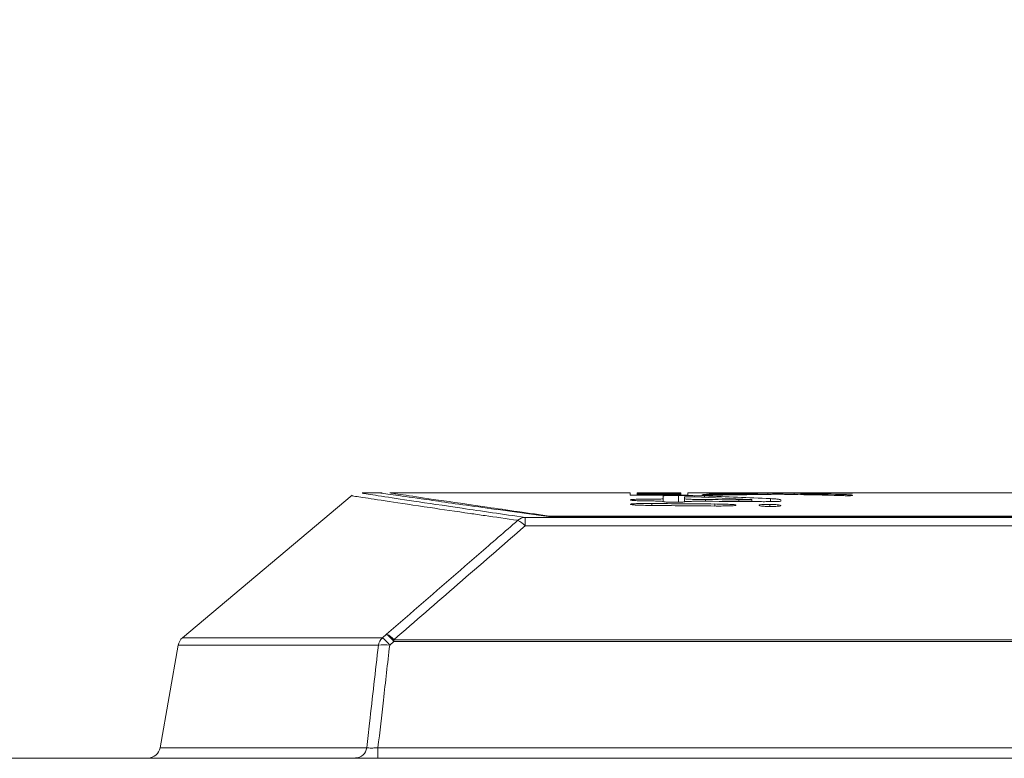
# Model space of a CAD drawing. Header units: millimetres. Extents: x 0 to 2100, y 0 to 1485.
# Tile 59 of 65: x 1515 to 1555, y 515 to 544. Entities that reach past the tile are written whole.
import ezdxf

# ---------------------------------------------------------------- set-up
doc = ezdxf.new("R2010")
doc.units = ezdxf.units.MM
doc.header["$LTSCALE"] = 5
doc.styles.add('SLDTEXTSTYLE1', font='TXT', dxfattribs={"width": 0.75})
doc.dimstyles.new('SLDDIMSTYLE0', dxfattribs={"dimtxt": 12.5, "dimasz": 15, "dimexe": 0, "dimexo": 0.0625, "dimgap": 3.125, "dimtad": 1, "dimdec": 0, "dimrnd": 1e-09, "dimzin": 12, "dimdsep": 46, "dimtxsty": 'SLDTEXTSTYLE1', "dimblk1": 'CLOSED', "dimblk2": 'CLOSED', "dimsah": 1, "dimcen": 0.09, "dimadec": 0, "dimazin": 3, "dimtfac": 1, "dimtofl": 0, "dimtmove": 0, "dimatfit": 3, "dimldrblk": 'CLOSED', "dimfxl": 0, "dimfrac": 2, "dimtolj": 1, "dimtzin": 12, "dimarcsym": 0})

# ---------------------------------------------------------------- blocks, each defined once
blk = doc.blocks.new('_CLOSED')
at = {"color": 0, "linetype": 'ByBlock', "lineweight": -2}
for p, q in [((-1, 0.166667), (0, 0)), ((-1, 0.166667), (-1, -0.166667)), ((0, 0), (-1, -0.166667)), ((0, 0), (-1, 0))]:
    blk.add_line(p, q, dxfattribs=at)
blk = doc.blocks.new('_D_1')
at = {"color": 7, "linetype": 'Continuous', "lineweight": 0}
for p, q in [((1039.244, 346.431), (1039.244, 589.586)), ((1743.54, 289.479), (1743.54, 589.586)), ((1743.54, 584.586), (1039.244, 584.586))]:
    blk.add_line(p, q, dxfattribs=at)
at = {"color": 7, "linetype": 'Continuous', "lineweight": 0, "xscale": 15, "yscale": 15, "rotation": 180.0000000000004}
blk.add_blockref('_CLOSED', (1039.244, 584.586), dxfattribs=at)
at = {"color": 7, "linetype": 'Continuous', "lineweight": 0, "xscale": 15, "yscale": 15}
blk.add_blockref('_CLOSED', (1743.54, 584.586), dxfattribs=at)
at = {"color": 7, "linetype": 'Continuous', "lineweight": 0, "insert": (1377.538, 600.7), "char_height": 12.5, "attachment_point": 1, "style": 'SLDTEXTSTYLE1'}
blk.add_mtext('704', dxfattribs=at)

msp = doc.modelspace()

# ---------------------------------------------------------------- linework, layer by layer
at = {"color": 7, "linetype": 'Continuous', "lineweight": 15}
for p, q in [((1528.714, 525.137), (1521.927, 519.442)), ((1529.893, 525.234), (1529.103, 525.234)), ((1539.819, 525.234), (1530.219, 525.234)), ((1539.819, 525.145), (1539.819, 525.234)), ((1540.102, 525.144), (1540.102, 525.226)), ((1540.103, 525.162), (1540.103, 525.23)), ((1540.103, 525.144), (1540.103, 525.162)), ((1540.132, 525.226), (1540.132, 525.218)), ((1540.132, 525.216), (1540.132, 525.218)), ((1540.132, 525.216), (1540.132, 525.213)), ((1540.132, 525.206), (1540.132, 525.213)), ((1540.132, 525.206), (1540.132, 525.202)), ((1540.132, 525.166), (1540.132, 525.202)), ((1540.132, 525.2), (1540.132, 525.197)), ((1540.132, 525.193), (1540.132, 525.197)), ((1540.132, 525.193), (1540.132, 525.176)), ((1540.408, 525.234), (1540.135, 525.234)), ((1540.413, 525.217), (1540.413, 525.224)), ((1540.413, 525.215), (1540.413, 525.217)), ((1540.413, 525.176), (1540.413, 525.188)), ((1540.828, 525.212), (1540.828, 525.211)), ((1540.847, 525.199), (1540.847, 525.206)), ((1540.869, 525.223), (1540.869, 525.217)), ((1540.869, 525.215), (1540.869, 525.217)), ((1540.869, 525.187), (1540.869, 525.176)), ((1540.869, 525.163), (1540.869, 525.176)), ((1540.935, 525.225), (1540.935, 525.228)), ((1541.08, 525.21), (1541.08, 525.211)), ((1541.136, 525.115), (1541.136, 525)), ((1541.15, 525.217), (1541.15, 525.223)), ((1541.15, 525.214), (1541.15, 525.217)), ((1541.15, 525.175), (1541.15, 525.186)), ((1541.271, 525.14), (1541.271, 525.163)), ((1541.319, 525.225), (1541.319, 525.228)), ((1541.319, 525.14), (1541.319, 525.155)), ((1541.334, 525.225), (1541.334, 525.226)), ((1541.334, 525.14), (1541.334, 525.15)), ((1541.532, 525.222), (1541.532, 525.216)), ((1541.532, 525.213), (1541.532, 525.216)), ((1541.532, 525.21), (1541.532, 525.207)), ((1541.532, 525.185), (1541.532, 525.173)), ((1541.813, 525.234), (1541.535, 525.234)), ((1541.535, 525.234), (1541.535, 525.234)), ((1541.813, 525.216), (1541.813, 525.224)), ((1541.813, 525.206), (1541.813, 525.213)), ((1541.813, 525.197), (1541.813, 525.206)), ((1541.813, 525.193), (1541.813, 525.197)), ((1541.813, 525.172), (1541.813, 525.189)), ((1541.841, 525.16), (1541.841, 525.229)), ((1541.841, 525.138), (1541.841, 525.16)), ((1541.991, 524.995), (1541.991, 525.072)), ((1547.733, 525.234), (1542.133, 525.234)), ((1542.133, 525.234), (1542.133, 525.137)), ((1542.696, 525.234), (1542.696, 525.232)), ((1542.696, 525.162), (1542.696, 525.146)), ((1544.74, 525.21), (1544.879, 525.208)), ((1544.911, 525.169), (1544.911, 525.205)), ((1546.638, 525.2), (1546.638, 525.164)), ((1558.294, 525.234), (1548.244, 525.234)), ((1548.704, 525.226), (1548.704, 525.23)), ((1548.704, 525.128), (1548.704, 525.145)), ((1539.838, 524.783), (1539.838, 524.77)), ((1539.839, 524.959), (1539.839, 524.944)), ((1541.136, 524.886), (1541.136, 525)), ((1541.991, 524.88), (1541.991, 524.995)), ((1544.045, 524.736), (1544.045, 524.75)), ((1544.593, 524.975), (1544.68, 524.969)), ((1544.689, 524.885), (1544.689, 524.966)), ((1544.973, 524.742), (1544.973, 524.728)), ((1545.846, 524.721), (1545.846, 524.735)), ((1545.847, 524.905), (1545.847, 524.959)), ((1665.853, 524.288), (1536.551, 524.288)), ((1536.668, 524.296), (1665.419, 524.296)), ((1536.668, 524.288), (1536.668, 524.296)), ((1535.625, 524.252), (1535.625, 523.916)), ((1535.625, 524.252), (1666.49, 524.252)), ((1666.49, 523.916), (1535.625, 523.916)), ((1530.088, 519.582), (1529.916, 519.442)), ((1530.209, 519.146), (1530.381, 519.286)), ((1530.381, 519.362), (1530.381, 519.286)), ((1530.381, 519.362), (1668.064, 519.362)), ((1668.064, 519.286), (1530.381, 519.286)), ((1521.756, 519.146), (1521.034, 515.047)), ((1529.741, 514.634), (1529.741, 515.047)), ((1529.741, 515.047), (1668.812, 515.047))]:
    msp.add_line(p, q, dxfattribs=at)
at = {"color": 8, "linetype": 'Continuous', "lineweight": 15}
for p, q in [((1540.261, 525.226), (1540.261, 525.228)), ((1540.261, 525.144), (1540.261, 525.155)), ((1540.641, 525.225), (1540.641, 525.227)), ((1540.641, 525.143), (1540.641, 525.152)), ((1540.689, 525.199), (1540.689, 525.205)), ((1540.935, 525.141), (1540.935, 525.154)), ((1541.019, 525.198), (1541.019, 525.202)), ((1541.139, 525.225), (1541.139, 525.229)), ((1541.139, 525.141), (1541.139, 525.16)), ((1541.271, 525.225), (1541.271, 525.23)), ((1541.373, 525.198), (1541.373, 525.201)), ((1541.628, 525.197), (1541.628, 525.202)), ((1541.703, 525.224), (1541.703, 525.227)), ((1541.703, 525.139), (1541.703, 525.153)), ((1541.757, 524.86), (1541.757, 525.129)), ((1541.773, 525.197), (1541.773, 525.203)), ((1542.797, 525.059), (1542.797, 525.112)), ((1543.301, 525.142), (1543.301, 525.182)), ((1544.622, 525.164), (1544.622, 525.198)), ((1545.323, 525.174), (1545.323, 525.223)), ((1546.379, 525.17), (1546.379, 525.223)), ((1546.815, 525.16), (1546.815, 525.194)), ((1548.206, 525.126), (1548.206, 525.169)), ((1540.682, 524.73), (1540.682, 524.808)), ((1542.837, 524.898), (1542.837, 524.966)), ((1543.201, 524.709), (1543.201, 524.789)), ((1544.163, 524.888), (1544.163, 524.958)), ((1545.41, 524.69), (1545.41, 524.771)), ((1545.428, 524.884), (1545.428, 525.003)), ((1521.927, 519.442), (1529.916, 519.442)), ((1529.759, 519.146), (1521.756, 519.146)), ((1521.034, 515.047), (1529.292, 515.047))]:
    msp.add_line(p, q, dxfattribs=at)
at = {"color": 7, "linetype": 'Continuous', "lineweight": 15}
for centre, radius, start, end in [((1535.637, 523.795), 0.458, 91.5624, 131.7813), ((1535.013, 523.406), 0.796, 39.8103, 66.3631), ((1529.059, 518.27), 1.667, 37.559, 51.9276), ((1529.774, 518.857), 0.79, 39.7635, 66.6096), ((1522.249, 519.059), 0.5, 130, 170), ((1530.265, 519.068), 0.512, 133.1012, 171.2788), ((1529.984, 517.644), 1.518, 81.4815, 98.5185), ((1528.888, 518.13), 1.666, 37.5604, 51.9394), ((1520.541, 515.134), 0.5, 270, 350), ((1528.826, 515.104), 0.47, 272.1785, 353.0835)]:
    msp.add_arc(centre, radius, start, end, dxfattribs=at)
for centre, major_axis, ratio, start_param, end_param in [((1488.549, -131.446), (3116.599, 0), 0.210704, 1.553602, 1.554345), ((1524.895, -131.446), (3035.822, 0), 0.21631, 1.565224, 1.565777), ((1518.94, -131.446), (2988.31, 0), 0.21975, 1.563611, 1.563705), ((1517.429, -131.446), (3026.071, 0), 0.217007, 1.562738, 1.563294), ((1515.716, -131.446), (3033.317, 0), 0.216489, 1.562517, 1.562747), ((1509.431, -131.446), (3026.071, 0), 0.217007, 1.560095, 1.560651), ((1507.673, -131.446), (3035.822, 0), 0.21631, 1.55955, 1.560104), ((1506.134, -131.446), (3035.822, 0), 0.21631, 1.559043, 1.559597), ((1500.473, -131.446), (2988.31, 0), 0.21975, 1.557431, 1.557525), ((1541.972, -131.446), (3039.7, 0), 0.216034, 1.57094, 1.571313), ((1524.96, -131.446), (2739.294, 0), 0.239726, 1.564989, 1.565155), ((1508.031, -131.446), (2739.294, 0), 0.239726, 1.558808, 1.558975), ((1540.59, -131.446), (0, 656.68), 0.050372, 6.280036, 6.280556), ((1540.222, -131.446), (0, 656.68), 0.050343, 6.26891, 6.26943), ((1518.992, -131.446), (3046.148, 0), 0.215577, 1.563522, 1.563614), ((1500.167, -131.446), (3046.148, 0), 0.215577, 1.557342, 1.557434), ((1515.689, -131.446), (3036.488, 0), 0.216263, 1.562285, 1.562434), ((1523.359, -131.446), (3015.179, 0), 0.217791, 1.564769, 1.564896), ((1504.725, -131.446), (3015.179, 0), 0.217791, 1.558589, 1.558716), ((1541.191, -131.446), (0, 656.68), 0.044318, 6.278283, 6.278807), ((1540.867, -131.446), (0, 656.68), 0.044318, 6.267158, 6.267681), ((1518.959, -131.446), (3030.831, 0), 0.216667, 1.563256, 1.563349), ((1500.229, -131.446), (3030.831, 0), 0.216667, 1.557075, 1.557168), ((1534.457, -131.446), (0, 656.68), 0.549489, 6.255093, 6.261152), ((1535.769, -131.446), (0, 656.68), 0.554832, 6.256672, 6.263894), ((1542.824, -131.446), (0, 656.68), 0.652995, 6.277357, 6.282383), ((1540.9, -131.446), (0, 656.68), 0.683971, 6.274636, 6.278103), ((1553.595, -131.446), (0, 656.68), 0.934932, 0.013666, 0.016792), ((1551.444, -131.446), (0, 656.68), 0.982859, 0.01057, 0.012617), ((1540.169, -131.446), (0, 656.68), 0.674228, 6.264998, 6.269391), ((1549.984, -131.446), (0, 656.68), 0.920955, 0.003083, 0.005961), ((1541.682, -131.446), (0, 656.68), 0.706729, 6.269129, 6.272126), ((1552.851, -131.446), (0, 656.68), 0.996338, 0.007269, 0.009056), ((1429.529, -131.446), (3086.683, 0), 0.212746, 1.533961, 1.534778), ((1419.507, -131.446), (3093.447, 0), 0.212281, 1.5308, 1.531615), ((1443.88, -131.446), (3090.685, 0), 0.212471, 1.538072, 1.538773), ((1449.859, -131.446), (3254.161, 0), 0.201797, 1.541813, 1.54222)]:
    msp.add_ellipse(centre, major_axis=major_axis, ratio=ratio, start_param=start_param, end_param=end_param, dxfattribs=at)
for points, knots in [([(1533.424, 524.411), (1532.868, 524.492), (1531.536, 524.686), (1530.103, 524.902), (1529.202, 525.039), (1528.828, 525.096), (1528.653, 525.123), (1528.721, 525.112), (1528.737, 525.11)], [0, 0, 0, 0, 0.1812922, 0.4342527, 0.6903832, 0.8189772, 0.9579291, 1, 1, 1, 1]), ([(1529.103, 525.22), (1529.096, 525.221), (1529.08, 525.223), (1529.799, 525.113), (1531.092, 524.917), (1532.978, 524.634), (1534.742, 524.38), (1535.625, 524.252)], [0, 0, 0, 0, 0.150725, 0.360425, 0.570124, 0.785064, 1, 1, 1, 1]), ([(1536.551, 524.288), (1535.51, 524.431), (1533.418, 524.717), (1531.429, 525.002), (1530.263, 525.17), (1529.779, 525.241), (1529.874, 525.227), (1529.893, 525.225)], [0, 0, 0, 0, 0.252259, 0.506925, 0.724917, 0.944423, 1, 1, 1, 1]), ([(1536.668, 524.296), (1535.769, 524.423), (1533.965, 524.68), (1532.04, 524.963), (1530.771, 525.151), (1530.196, 525.238), (1530.275, 525.226), (1530.296, 525.223)], [0, 0, 0, 0, 0.2258133, 0.4531846, 0.6854869, 0.9195005, 1, 1, 1, 1]), ([(1540.176, 525.231), (1540.163, 525.231), (1540.135, 525.231), (1540.109, 525.23), (1540.105, 525.23), (1540.103, 525.23)], [0, 0, 0, 0, 0.282995, 0.565759, 1, 1, 1, 1]), ([(1540.103, 525.23), (1540.105, 525.23), (1540.108, 525.229), (1540.146, 525.229), (1540.203, 525.228), (1540.255, 525.228), (1540.261, 525.228)], [0, 0, 0, 0, 0.300598, 0.547757, 0.951447, 1, 1, 1, 1]), ([(1540.176, 525.168), (1540.163, 525.168), (1540.135, 525.167), (1540.109, 525.165), (1540.105, 525.163), (1540.103, 525.162)], [0, 0, 0, 0, 0.282369, 0.564505, 1, 1, 1, 1]), ([(1540.103, 525.162), (1540.105, 525.162), (1540.108, 525.16), (1540.146, 525.158), (1540.202, 525.156), (1540.255, 525.155), (1540.261, 525.155)], [0, 0, 0, 0, 0.301083, 0.547972, 0.950334, 1, 1, 1, 1]), ([(1540.132, 525.234), (1540.132, 525.234), (1540.133, 525.234), (1540.138, 525.234), (1540.151, 525.234), (1540.157, 525.234)], [0, 0, 0, 0, 0.335494, 0.666775, 1, 1, 1, 1]), ([(1540.576, 525.208), (1540.525, 525.207), (1540.427, 525.207), (1540.28, 525.206), (1540.181, 525.206), (1540.132, 525.206)], [0, 0, 0, 0, 0.344738, 0.672142, 1, 1, 1, 1]), ([(1540.132, 525.202), (1540.191, 525.202), (1540.316, 525.203), (1540.504, 525.204), (1540.627, 525.204), (1540.689, 525.205)], [0, 0, 0, 0, 0.314458, 0.656679, 1, 1, 1, 1]), ([(1540.157, 525.234), (1540.166, 525.234), (1540.183, 525.234), (1540.225, 525.234), (1540.271, 525.234), (1540.299, 525.234)], [0, 0, 0, 0, 0.286273, 0.572708, 1, 1, 1, 1]), ([(1540.378, 525.232), (1540.352, 525.232), (1540.285, 525.232), (1540.219, 525.231), (1540.187, 525.231), (1540.176, 525.231)], [0, 0, 0, 0, 0.290003, 0.757274, 1, 1, 1, 1]), ([(1540.378, 525.171), (1540.352, 525.171), (1540.285, 525.17), (1540.219, 525.169), (1540.187, 525.168), (1540.176, 525.168)], [0, 0, 0, 0, 0.289414, 0.7603, 1, 1, 1, 1]), ([(1540.261, 525.228), (1540.287, 525.228), (1540.352, 525.227), (1540.483, 525.227), (1540.589, 525.227), (1540.641, 525.227)], [0, 0, 0, 0, 0.267266, 0.64534, 1, 1, 1, 1]), ([(1540.261, 525.155), (1540.287, 525.154), (1540.352, 525.153), (1540.483, 525.152), (1540.589, 525.152), (1540.641, 525.152)], [0, 0, 0, 0, 0.266812, 0.645014, 1, 1, 1, 1]), ([(1540.299, 525.234), (1540.325, 525.234), (1540.375, 525.234), (1540.485, 525.234), (1540.576, 525.234), (1540.633, 525.234)], [0, 0, 0, 0, 0.273257, 0.546398, 1, 1, 1, 1]), ([(1540.677, 525.232), (1540.648, 525.232), (1540.592, 525.232), (1540.49, 525.232), (1540.421, 525.232), (1540.378, 525.232)], [0, 0, 0, 0, 0.274464, 0.549111, 1, 1, 1, 1]), ([(1540.677, 525.172), (1540.648, 525.172), (1540.592, 525.172), (1540.49, 525.172), (1540.421, 525.172), (1540.378, 525.171)], [0, 0, 0, 0, 0.27458, 0.549332, 1, 1, 1, 1]), ([(1540.392, 525.23), (1540.393, 525.23), (1540.394, 525.23), (1540.411, 525.23), (1540.439, 525.231), (1540.472, 525.231), (1540.482, 525.231)], [0, 0, 0, 0, 0.294478, 0.546772, 0.867237, 1, 1, 1, 1]), ([(1540.453, 525.229), (1540.438, 525.229), (1540.409, 525.229), (1540.395, 525.229), (1540.393, 525.23), (1540.392, 525.23)], [0, 0, 0, 0, 0.338172, 0.664982, 1, 1, 1, 1]), ([(1540.392, 525.162), (1540.393, 525.163), (1540.394, 525.164), (1540.411, 525.165), (1540.439, 525.166), (1540.472, 525.166), (1540.482, 525.167)], [0, 0, 0, 0, 0.294452, 0.546793, 0.867251, 1, 1, 1, 1]), ([(1540.453, 525.159), (1540.438, 525.159), (1540.409, 525.16), (1540.395, 525.161), (1540.393, 525.162), (1540.392, 525.162)], [0, 0, 0, 0, 0.338397, 0.665105, 1, 1, 1, 1]), ([(1540.426, 525.234), (1540.42, 525.234), (1540.411, 525.234), (1540.409, 525.234), (1540.408, 525.234)], [0, 0, 0, 0, 0.761514, 1, 1, 1, 1]), ([(1540.514, 525.234), (1540.503, 525.234), (1540.483, 525.234), (1540.45, 525.234), (1540.436, 525.234), (1540.426, 525.234)], [0, 0, 0, 0, 0.263364, 0.526809, 1, 1, 1, 1]), ([(1540.6, 525.229), (1540.585, 525.229), (1540.552, 525.229), (1540.498, 525.229), (1540.469, 525.229), (1540.453, 525.229)], [0, 0, 0, 0, 0.251253, 0.575585, 1, 1, 1, 1]), ([(1540.6, 525.157), (1540.585, 525.157), (1540.552, 525.157), (1540.498, 525.158), (1540.469, 525.158), (1540.453, 525.159)], [0, 0, 0, 0, 0.251227, 0.576839, 1, 1, 1, 1]), ([(1540.482, 525.231), (1540.499, 525.231), (1540.539, 525.231), (1540.613, 525.231), (1540.667, 525.231), (1540.694, 525.231)], [0, 0, 0, 0, 0.272873, 0.631433, 1, 1, 1, 1]), ([(1540.482, 525.167), (1540.499, 525.167), (1540.539, 525.167), (1540.613, 525.167), (1540.667, 525.167), (1540.694, 525.167)], [0, 0, 0, 0, 0.2759403, 0.6329497, 1, 1, 1, 1]), ([(1540.761, 525.234), (1540.736, 525.234), (1540.685, 525.234), (1540.599, 525.234), (1540.546, 525.234), (1540.514, 525.234)], [0, 0, 0, 0, 0.278618, 0.55735, 1, 1, 1, 1]), ([(1540.795, 525.209), (1540.775, 525.209), (1540.735, 525.208), (1540.657, 525.208), (1540.603, 525.208), (1540.576, 525.208)], [0, 0, 0, 0, 0.332856, 0.663489, 1, 1, 1, 1]), ([(1540.726, 525.229), (1540.718, 525.229), (1540.697, 525.229), (1540.655, 525.229), (1540.618, 525.229), (1540.6, 525.229)], [0, 0, 0, 0, 0.254589, 0.623783, 1, 1, 1, 1]), ([(1540.726, 525.158), (1540.718, 525.158), (1540.698, 525.158), (1540.655, 525.157), (1540.619, 525.157), (1540.6, 525.157)], [0, 0, 0, 0, 0.252898, 0.618847, 1, 1, 1, 1]), ([(1540.633, 525.234), (1540.675, 525.234), (1540.758, 525.234), (1540.92, 525.234), (1541.04, 525.234), (1541.116, 525.234)], [0, 0, 0, 0, 0.273439, 0.546774, 1, 1, 1, 1]), ([(1540.641, 525.227), (1540.671, 525.227), (1540.744, 525.227), (1540.85, 525.227), (1540.909, 525.227), (1540.935, 525.228)], [0, 0, 0, 0, 0.2759664, 0.6697832, 1, 1, 1, 1]), ([(1540.641, 525.152), (1540.671, 525.152), (1540.744, 525.152), (1540.85, 525.152), (1540.909, 525.153), (1540.935, 525.154)], [0, 0, 0, 0, 0.275853, 0.669129, 1, 1, 1, 1]), ([(1540.689, 525.205), (1540.705, 525.205), (1540.737, 525.205), (1540.792, 525.206), (1540.826, 525.206), (1540.847, 525.206)], [0, 0, 0, 0, 0.281627, 0.563321, 1, 1, 1, 1]), ([(1540.849, 525.23), (1540.834, 525.23), (1540.809, 525.229), (1540.771, 525.229), (1540.741, 525.229), (1540.726, 525.229)], [0, 0, 0, 0, 0.395793, 0.696889, 1, 1, 1, 1]), ([(1540.849, 525.162), (1540.834, 525.162), (1540.809, 525.161), (1540.771, 525.159), (1540.741, 525.159), (1540.726, 525.158)], [0, 0, 0, 0, 0.396257, 0.697114, 1, 1, 1, 1]), ([(1541.126, 525.234), (1541.091, 525.234), (1541.021, 525.234), (1540.897, 525.234), (1540.813, 525.234), (1540.761, 525.234)], [0, 0, 0, 0, 0.280729, 0.561605, 1, 1, 1, 1]), ([(1540.828, 525.211), (1540.828, 525.21), (1540.827, 525.21), (1540.82, 525.209), (1540.803, 525.209), (1540.795, 525.209)], [0, 0, 0, 0, 0.348381, 0.667621, 1, 1, 1, 1]), ([(1540.847, 525.206), (1540.854, 525.206), (1540.867, 525.205), (1540.913, 525.203), (1540.978, 525.203), (1541.019, 525.202)], [0, 0, 0, 0, 0.305454, 0.566734, 1, 1, 1, 1]), ([(1540.99, 525.231), (1540.972, 525.231), (1540.937, 525.23), (1540.891, 525.23), (1540.863, 525.23), (1540.849, 525.23)], [0, 0, 0, 0, 0.334772, 0.667194, 1, 1, 1, 1]), ([(1540.99, 525.166), (1540.972, 525.166), (1540.937, 525.165), (1540.891, 525.164), (1540.863, 525.163), (1540.849, 525.162)], [0, 0, 0, 0, 0.33521, 0.66741, 1, 1, 1, 1]), ([(1540.935, 525.228), (1540.952, 525.228), (1541.006, 525.228), (1541.069, 525.228), (1541.115, 525.229), (1541.139, 525.229)], [0, 0, 0, 0, 0.188843, 0.592697, 1, 1, 1, 1]), ([(1540.935, 525.154), (1540.952, 525.154), (1541.005, 525.155), (1541.069, 525.157), (1541.115, 525.159), (1541.139, 525.16)], [0, 0, 0, 0, 0.188476, 0.592532, 1, 1, 1, 1]), ([(1541.137, 525.231), (1541.122, 525.231), (1541.091, 525.231), (1541.039, 525.231), (1541.009, 525.231), (1540.99, 525.231)], [0, 0, 0, 0, 0.260745, 0.521525, 1, 1, 1, 1]), ([(1541.137, 525.168), (1541.122, 525.168), (1541.091, 525.168), (1541.039, 525.167), (1541.009, 525.167), (1540.99, 525.166)], [0, 0, 0, 0, 0.259992, 0.520003, 1, 1, 1, 1]), ([(1541.019, 525.202), (1541.047, 525.202), (1541.114, 525.201), (1541.239, 525.201), (1541.331, 525.201), (1541.373, 525.201)], [0, 0, 0, 0, 0.278824, 0.681696, 1, 1, 1, 1]), ([(1541.113, 525.206), (1541.107, 525.206), (1541.089, 525.207), (1541.082, 525.208), (1541.081, 525.209), (1541.08, 525.21)], [0, 0, 0, 0, 0.188142, 0.592645, 1, 1, 1, 1]), ([(1541.218, 525.205), (1541.205, 525.205), (1541.18, 525.205), (1541.142, 525.206), (1541.124, 525.206), (1541.113, 525.206)], [0, 0, 0, 0, 0.274432, 0.542111, 1, 1, 1, 1]), ([(1541.116, 525.234), (1541.137, 525.234), (1541.179, 525.234), (1541.257, 525.234), (1541.312, 525.234), (1541.348, 525.234)], [0, 0, 0, 0, 0.2692886, 0.5386064, 1, 1, 1, 1]), ([(1541.395, 525.234), (1541.368, 525.234), (1541.313, 525.234), (1541.22, 525.234), (1541.158, 525.234), (1541.126, 525.234)], [0, 0, 0, 0, 0.324999, 0.658507, 1, 1, 1, 1]), ([(1541.757, 525.129), (1541.708, 525.129), (1541.611, 525.129), (1541.471, 525.128), (1541.337, 525.126), (1541.213, 525.123), (1541.145, 525.119), (1541.138, 525.116), (1541.136, 525.115)], [0, 0, 0, 0, 0.131874, 0.264061, 0.392216, 0.578168, 0.836959, 1, 1, 1, 1]), ([(1541.35, 525.231), (1541.33, 525.231), (1541.289, 525.231), (1541.216, 525.231), (1541.167, 525.231), (1541.137, 525.231)], [0, 0, 0, 0, 0.275653, 0.551495, 1, 1, 1, 1]), ([(1541.35, 525.169), (1541.33, 525.169), (1541.289, 525.169), (1541.216, 525.169), (1541.167, 525.169), (1541.137, 525.168)], [0, 0, 0, 0, 0.275705, 0.551603, 1, 1, 1, 1]), ([(1541.139, 525.229), (1541.153, 525.229), (1541.179, 525.229), (1541.22, 525.23), (1541.254, 525.23), (1541.271, 525.23)], [0, 0, 0, 0, 0.372869, 0.685106, 1, 1, 1, 1]), ([(1541.139, 525.16), (1541.153, 525.16), (1541.179, 525.161), (1541.22, 525.162), (1541.254, 525.163), (1541.271, 525.163)], [0, 0, 0, 0, 0.373053, 0.685181, 1, 1, 1, 1]), ([(1541.367, 525.204), (1541.352, 525.204), (1541.311, 525.204), (1541.26, 525.205), (1541.228, 525.205), (1541.218, 525.205)], [0, 0, 0, 0, 0.277677, 0.761755, 1, 1, 1, 1]), ([(1541.271, 525.23), (1541.279, 525.23), (1541.298, 525.23), (1541.338, 525.23), (1541.372, 525.23), (1541.39, 525.23)], [0, 0, 0, 0, 0.259332, 0.620655, 1, 1, 1, 1]), ([(1541.271, 525.163), (1541.278, 525.164), (1541.297, 525.164), (1541.336, 525.164), (1541.37, 525.164), (1541.388, 525.164), (1541.39, 525.164)], [0, 0, 0, 0, 0.253972, 0.607299, 0.956514, 1, 1, 1, 1]), ([(1541.503, 525.228), (1541.489, 525.228), (1541.455, 525.228), (1541.389, 525.228), (1541.34, 525.228), (1541.319, 525.228)], [0, 0, 0, 0, 0.290887, 0.694113, 1, 1, 1, 1]), ([(1541.503, 525.157), (1541.489, 525.157), (1541.455, 525.156), (1541.389, 525.156), (1541.34, 525.155), (1541.319, 525.155)], [0, 0, 0, 0, 0.291197, 0.694759, 1, 1, 1, 1]), ([(1541.334, 525.226), (1541.372, 525.226), (1541.466, 525.226), (1541.599, 525.227), (1541.671, 525.227), (1541.703, 525.227)], [0, 0, 0, 0, 0.273254, 0.673772, 1, 1, 1, 1]), ([(1541.334, 525.15), (1541.372, 525.15), (1541.466, 525.15), (1541.599, 525.151), (1541.67, 525.152), (1541.703, 525.153)], [0, 0, 0, 0, 0.273178, 0.671676, 1, 1, 1, 1]), ([(1541.348, 525.234), (1541.365, 525.234), (1541.401, 525.234), (1541.464, 525.234), (1541.508, 525.234), (1541.535, 525.234)], [0, 0, 0, 0, 0.2696612, 0.5393647, 1, 1, 1, 1]), ([(1541.702, 525.231), (1541.677, 525.231), (1541.617, 525.231), (1541.496, 525.231), (1541.398, 525.231), (1541.35, 525.231)], [0, 0, 0, 0, 0.26779, 0.636766, 1, 1, 1, 1]), ([(1541.702, 525.167), (1541.677, 525.167), (1541.618, 525.168), (1541.496, 525.169), (1541.398, 525.169), (1541.35, 525.169)], [0, 0, 0, 0, 0.267885, 0.635395, 1, 1, 1, 1]), ([(1541.505, 525.205), (1541.494, 525.205), (1541.473, 525.205), (1541.423, 525.204), (1541.386, 525.204), (1541.367, 525.204)], [0, 0, 0, 0, 0.329045, 0.660641, 1, 1, 1, 1]), ([(1541.373, 525.201), (1541.398, 525.201), (1541.448, 525.201), (1541.536, 525.201), (1541.593, 525.201), (1541.628, 525.202)], [0, 0, 0, 0, 0.280516, 0.561312, 1, 1, 1, 1]), ([(1541.39, 525.23), (1541.402, 525.23), (1541.431, 525.23), (1541.474, 525.23), (1541.502, 525.23), (1541.515, 525.23), (1541.517, 525.23)], [0, 0, 0, 0, 0.251561, 0.58867, 0.925943, 1, 1, 1, 1]), ([(1541.39, 525.164), (1541.402, 525.164), (1541.431, 525.164), (1541.474, 525.164), (1541.502, 525.164), (1541.515, 525.163), (1541.517, 525.163)], [0, 0, 0, 0, 0.252114, 0.590781, 0.929398, 1, 1, 1, 1]), ([(1541.515, 525.234), (1541.508, 525.234), (1541.489, 525.234), (1541.445, 525.234), (1541.408, 525.234), (1541.395, 525.234)], [0, 0, 0, 0, 0.281061, 0.759505, 1, 1, 1, 1]), ([(1541.567, 525.229), (1541.567, 525.229), (1541.565, 525.229), (1541.55, 525.229), (1541.528, 525.228), (1541.507, 525.228), (1541.503, 525.228)], [0, 0, 0, 0, 0.313957, 0.577014, 0.931084, 1, 1, 1, 1]), ([(1541.567, 525.16), (1541.567, 525.16), (1541.565, 525.159), (1541.55, 525.158), (1541.521, 525.157), (1541.503, 525.157)], [0, 0, 0, 0, 0.312673, 0.578118, 1, 1, 1, 1]), ([(1541.532, 525.207), (1541.531, 525.207), (1541.53, 525.206), (1541.526, 525.206), (1541.512, 525.205), (1541.505, 525.205)], [0, 0, 0, 0, 0.379501, 0.685888, 1, 1, 1, 1]), ([(1541.535, 525.234), (1541.535, 525.234), (1541.534, 525.234), (1541.531, 525.234), (1541.52, 525.234), (1541.515, 525.234)], [0, 0, 0, 0, 0.357534, 0.676957, 1, 1, 1, 1]), ([(1541.517, 525.23), (1541.53, 525.23), (1541.554, 525.23), (1541.565, 525.23), (1541.567, 525.229), (1541.567, 525.229)], [0, 0, 0, 0, 0.343009, 0.66762, 1, 1, 1, 1]), ([(1541.517, 525.163), (1541.53, 525.163), (1541.554, 525.162), (1541.565, 525.161), (1541.567, 525.161), (1541.567, 525.16)], [0, 0, 0, 0, 0.343657, 0.667965, 1, 1, 1, 1]), ([(1541.535, 525.234), (1541.549, 525.234), (1541.576, 525.234), (1541.624, 525.234), (1541.655, 525.234), (1541.675, 525.234)], [0, 0, 0, 0, 0.259777, 0.519586, 1, 1, 1, 1]), ([(1541.628, 525.202), (1541.645, 525.202), (1541.678, 525.202), (1541.733, 525.202), (1541.757, 525.203), (1541.773, 525.203)], [0, 0, 0, 0, 0.268536, 0.518846, 1, 1, 1, 1]), ([(1541.675, 525.234), (1541.684, 525.234), (1541.703, 525.234), (1541.735, 525.234), (1541.753, 525.234), (1541.765, 525.234)], [0, 0, 0, 0, 0.252829, 0.505669, 1, 1, 1, 1]), ([(1541.841, 525.229), (1541.84, 525.229), (1541.837, 525.23), (1541.804, 525.23), (1541.754, 525.231), (1541.708, 525.231), (1541.702, 525.231)], [0, 0, 0, 0, 0.307767, 0.556153, 0.946024, 1, 1, 1, 1]), ([(1541.841, 525.16), (1541.84, 525.161), (1541.837, 525.162), (1541.804, 525.165), (1541.754, 525.166), (1541.708, 525.167), (1541.702, 525.167)], [0, 0, 0, 0, 0.308315, 0.556235, 0.945193, 1, 1, 1, 1]), ([(1541.703, 525.227), (1541.732, 525.227), (1541.806, 525.228), (1541.837, 525.229), (1541.84, 525.229), (1541.841, 525.229)], [0, 0, 0, 0, 0.307954, 0.783787, 1, 1, 1, 1]), ([(1541.703, 525.153), (1541.732, 525.154), (1541.805, 525.155), (1541.837, 525.158), (1541.84, 525.16), (1541.841, 525.16)], [0, 0, 0, 0, 0.308134, 0.78344, 1, 1, 1, 1]), ([(1542.797, 525.112), (1542.711, 525.115), (1542.557, 525.119), (1542.247, 525.124), (1541.986, 525.127), (1541.805, 525.128), (1541.757, 525.129)], [0, 0, 0, 0, 0.333206, 0.595736, 0.892736, 1, 1, 1, 1]), ([(1541.765, 525.234), (1541.771, 525.234), (1541.783, 525.234), (1541.798, 525.234), (1541.803, 525.234), (1541.807, 525.234)], [0, 0, 0, 0, 0.274119, 0.548163, 1, 1, 1, 1]), ([(1541.773, 525.203), (1541.782, 525.204), (1541.801, 525.204), (1541.811, 525.205), (1541.812, 525.206), (1541.813, 525.206)], [0, 0, 0, 0, 0.318936, 0.658116, 1, 1, 1, 1]), ([(1541.807, 525.234), (1541.808, 525.234), (1541.812, 525.234), (1541.813, 525.234), (1541.813, 525.234), (1541.813, 525.234)], [0, 0, 0, 0, 0.195762, 0.597788, 1, 1, 1, 1]), ([(1541.991, 525.072), (1541.993, 525.074), (1541.996, 525.077), (1542.035, 525.079), (1542.067, 525.08), (1542.094, 525.081), (1542.124, 525.081), (1542.157, 525.081), (1542.204, 525.081), (1542.304, 525.079), (1542.362, 525.077), (1542.407, 525.075)], [0, 0, 0, 0, 0.284967, 0.393205, 0.437304, 0.481847, 0.513644, 0.545379, 0.595004, 0.689795, 1, 1, 1, 1]), ([(1543.168, 525.234), (1543.113, 525.234), (1543.046, 525.234), (1542.933, 525.234), (1542.884, 525.234), (1542.841, 525.234), (1542.803, 525.234), (1542.765, 525.234), (1542.716, 525.234), (1542.699, 525.234), (1542.697, 525.234), (1542.696, 525.234)], [0, 0, 0, 0, 0.3200467, 0.3912821, 0.4501587, 0.4924153, 0.5348053, 0.5862038, 0.6705184, 0.8989173, 1, 1, 1, 1]), ([(1542.696, 525.232), (1542.714, 525.231), (1542.749, 525.23), (1542.914, 525.228), (1543.093, 525.227), (1543.183, 525.226)], [0, 0, 0, 0, 0.33683, 0.663852, 1, 1, 1, 1]), ([(1543.301, 525.182), (1543.189, 525.18), (1542.984, 525.177), (1542.769, 525.17), (1542.723, 525.165), (1542.696, 525.162)], [0, 0, 0, 0, 0.336299, 0.614251, 1, 1, 1, 1]), ([(1542.696, 525.146), (1542.7, 525.144), (1542.704, 525.142), (1542.753, 525.14), (1542.805, 525.139), (1542.87, 525.138), (1542.939, 525.138), (1543.032, 525.138), (1543.157, 525.14), (1543.237, 525.141), (1543.286, 525.142)], [0, 0, 0, 0, 0.2339397, 0.3355343, 0.4381944, 0.5025912, 0.567052, 0.6511633, 0.7891883, 1, 1, 1, 1]), ([(1544.902, 525.205), (1544.905, 525.205), (1544.921, 525.203), (1544.844, 525.201), (1544.696, 525.199), (1544.622, 525.198)], [0, 0, 0, 0, 0.0906256, 0.5511869, 1, 1, 1, 1]), ([(1545.205, 525.173), (1545.27, 525.174), (1545.39, 525.175), (1545.617, 525.176), (1545.838, 525.176), (1546.04, 525.175), (1546.185, 525.174), (1546.252, 525.172), (1546.277, 525.172)], [0, 0, 0, 0, 0.207829, 0.384522, 0.5617, 0.727728, 0.89899, 1, 1, 1, 1]), ([(1546.379, 525.223), (1546.303, 525.222), (1546.175, 525.221), (1545.937, 525.221), (1545.727, 525.221), (1545.536, 525.222), (1545.405, 525.222), (1545.344, 525.223), (1545.323, 525.223)], [0, 0, 0, 0, 0.243123, 0.412229, 0.581737, 0.742787, 0.912341, 1, 1, 1, 1]), ([(1546.815, 525.194), (1546.76, 525.195), (1546.651, 525.197), (1546.623, 525.201), (1546.694, 525.204), (1546.823, 525.206), (1546.912, 525.207), (1546.926, 525.207)], [0, 0, 0, 0, 0.23698, 0.472939, 0.729816, 0.956962, 1, 1, 1, 1]), ([(1547.86, 525.234), (1547.948, 525.234), (1548.08, 525.234), (1548.203, 525.234), (1548.244, 525.234)], [0, 0, 0, 0, 0.6650961, 1, 1, 1, 1]), ([(1548.095, 525.217), (1548.208, 525.218), (1548.413, 525.22), (1548.63, 525.223), (1548.676, 525.225), (1548.704, 525.226)], [0, 0, 0, 0, 0.336538, 0.61193, 1, 1, 1, 1]), ([(1548.704, 525.23), (1548.7, 525.231), (1548.696, 525.231), (1548.648, 525.231), (1548.597, 525.232), (1548.533, 525.232), (1548.466, 525.232), (1548.376, 525.232), (1548.25, 525.232), (1548.17, 525.231), (1548.12, 525.231)], [0, 0, 0, 0, 0.233468, 0.334879, 0.437357, 0.500771, 0.564264, 0.64624, 0.780236, 1, 1, 1, 1]), ([(1548.704, 525.145), (1548.686, 525.149), (1548.65, 525.154), (1548.481, 525.163), (1548.298, 525.167), (1548.206, 525.169)], [0, 0, 0, 0, 0.337075, 0.663731, 1, 1, 1, 1]), ([(1548.222, 525.126), (1548.278, 525.124), (1548.347, 525.122), (1548.463, 525.121), (1548.514, 525.121), (1548.558, 525.121), (1548.598, 525.121), (1548.638, 525.122), (1548.688, 525.124), (1548.702, 525.126), (1548.703, 525.128), (1548.704, 525.128)], [0, 0, 0, 0, 0.318594, 0.3925455, 0.4510661, 0.4948722, 0.5387875, 0.5935277, 0.6844185, 0.9330536, 1, 1, 1, 1]), ([(1540.682, 524.808), (1540.595, 524.809), (1540.421, 524.81), (1540.176, 524.807), (1539.993, 524.801), (1539.88, 524.794), (1539.841, 524.788), (1539.839, 524.784), (1539.838, 524.783)], [0, 0, 0, 0, 0.20706, 0.41536, 0.595078, 0.764449, 0.941975, 1, 1, 1, 1]), ([(1539.838, 524.77), (1539.852, 524.766), (1539.879, 524.757), (1540.069, 524.745), (1540.335, 524.735), (1540.57, 524.732), (1540.682, 524.73)], [0, 0, 0, 0, 0.244058, 0.486828, 0.755142, 1, 1, 1, 1]), ([(1540.487, 524.98), (1540.435, 524.98), (1540.331, 524.981), (1540.179, 524.979), (1540.038, 524.976), (1539.912, 524.971), (1539.847, 524.965), (1539.841, 524.961), (1539.839, 524.959)], [0, 0, 0, 0, 0.139545, 0.279462, 0.41468, 0.60211, 0.85426, 1, 1, 1, 1]), ([(1539.839, 524.944), (1539.852, 524.94), (1539.879, 524.932), (1540.06, 524.922), (1540.273, 524.916), (1540.42, 524.914), (1540.487, 524.913)], [0, 0, 0, 0, 0.319007, 0.638293, 0.834147, 1, 1, 1, 1]), ([(1541.136, 525), (1541.129, 524.997), (1541.116, 524.992), (1541.011, 524.986), (1540.878, 524.982), (1540.727, 524.98), (1540.593, 524.98), (1540.514, 524.98), (1540.487, 524.98)], [0, 0, 0, 0, 0.26636, 0.478416, 0.645235, 0.785817, 0.926708, 1, 1, 1, 1]), ([(1540.487, 524.913), (1540.57, 524.912), (1540.736, 524.911), (1540.935, 524.905), (1541.096, 524.897), (1541.122, 524.89), (1541.136, 524.886)], [0, 0, 0, 0, 0.226198, 0.450761, 0.705194, 1, 1, 1, 1]), ([(1541.136, 524.886), (1541.151, 524.881), (1541.173, 524.873), (1541.309, 524.865), (1541.421, 524.861), (1541.51, 524.859), (1541.555, 524.859), (1541.563, 524.859)], [0, 0, 0, 0, 0.470144, 0.69374, 0.859063, 0.972437, 1, 1, 1, 1]), ([(1541.563, 524.859), (1541.595, 524.859), (1541.659, 524.859), (1541.756, 524.86), (1541.853, 524.863), (1541.948, 524.869), (1541.987, 524.875), (1541.99, 524.879), (1541.991, 524.88)], [0, 0, 0, 0, 0.110603, 0.221249, 0.353158, 0.555396, 0.887967, 1, 1, 1, 1]), ([(1542.837, 524.966), (1542.726, 524.967), (1542.505, 524.969), (1542.237, 524.976), (1542.036, 524.985), (1542.006, 524.992), (1541.991, 524.995)], [0, 0, 0, 0, 0.241403, 0.481574, 0.746326, 1, 1, 1, 1]), ([(1541.991, 524.88), (1541.997, 524.882), (1542.007, 524.886), (1542.099, 524.891), (1542.236, 524.895), (1542.429, 524.898), (1542.638, 524.899), (1542.78, 524.898), (1542.835, 524.898)], [0, 0, 0, 0, 0.157881, 0.316306, 0.466179, 0.626008, 0.855653, 1, 1, 1, 1]), ([(1544.045, 524.75), (1544.031, 524.754), (1544.004, 524.763), (1543.814, 524.775), (1543.548, 524.785), (1543.313, 524.787), (1543.201, 524.789)], [0, 0, 0, 0, 0.244238, 0.487225, 0.755078, 1, 1, 1, 1]), ([(1543.201, 524.709), (1543.288, 524.709), (1543.462, 524.708), (1543.707, 524.711), (1543.89, 524.717), (1544.003, 524.725), (1544.042, 524.731), (1544.044, 524.735), (1544.045, 524.736)], [0, 0, 0, 0, 0.207243, 0.41576, 0.594963, 0.763764, 0.940989, 1, 1, 1, 1]), ([(1544.687, 524.966), (1544.688, 524.966), (1544.692, 524.965), (1544.672, 524.963), (1544.621, 524.961), (1544.543, 524.959), (1544.413, 524.958), (1544.278, 524.958), (1544.188, 524.958), (1544.163, 524.958)], [0, 0, 0, 0, 0.0301186, 0.187679, 0.3070802, 0.4262889, 0.599597, 0.8897671, 1, 1, 1, 1]), ([(1545.41, 524.771), (1545.384, 524.771), (1545.332, 524.772), (1545.249, 524.771), (1545.158, 524.768), (1545.053, 524.762), (1544.985, 524.753), (1544.977, 524.745), (1544.973, 524.742)], [0, 0, 0, 0, 0.078539, 0.157086, 0.259878, 0.427224, 0.740517, 1, 1, 1, 1]), ([(1544.973, 524.728), (1544.989, 524.721), (1545.011, 524.71), (1545.152, 524.698), (1545.26, 524.693), (1545.344, 524.691), (1545.394, 524.69), (1545.41, 524.69)], [0, 0, 0, 0, 0.503486, 0.729745, 0.862036, 0.955325, 1, 1, 1, 1]), ([(1545.003, 524.883), (1545.09, 524.882), (1545.263, 524.882), (1545.508, 524.884), (1545.691, 524.889), (1545.804, 524.895), (1545.843, 524.901), (1545.846, 524.904), (1545.847, 524.905)], [0, 0, 0, 0, 0.206714, 0.414667, 0.59414, 0.763455, 0.940946, 1, 1, 1, 1]), ([(1545.846, 524.735), (1545.831, 524.742), (1545.808, 524.753), (1545.667, 524.764), (1545.56, 524.768), (1545.475, 524.771), (1545.426, 524.771), (1545.41, 524.771)], [0, 0, 0, 0, 0.503813, 0.729809, 0.861499, 0.954253, 1, 1, 1, 1]), ([(1545.41, 524.69), (1545.436, 524.69), (1545.488, 524.69), (1545.571, 524.691), (1545.661, 524.694), (1545.766, 524.701), (1545.834, 524.71), (1545.843, 524.718), (1545.846, 524.721)], [0, 0, 0, 0, 0.078567, 0.157139, 0.260056, 0.427619, 0.741075, 1, 1, 1, 1]), ([(1545.847, 524.959), (1545.831, 524.964), (1545.801, 524.975), (1545.659, 524.99), (1545.505, 524.999), (1545.428, 525.003)], [0, 0, 0, 0, 0.337339, 0.665481, 1, 1, 1, 1]), ([(1530.088, 519.582), (1530.333, 519.795), (1531.56, 520.862), (1533.308, 522.38), (1534.811, 523.684), (1535.332, 524.136)], [0, 0, 0, 0, 0.140425, 0.702125, 1, 1, 1, 1]), ([(1535.625, 523.916), (1534.727, 523.137), (1532.979, 521.62), (1531.232, 520.101), (1530.381, 519.362)], [0, 0, 0, 0, 0.513329, 1, 1, 1, 1]), ([(1529.292, 515.047), (1529.329, 515.373), (1529.485, 516.74), (1529.641, 518.106), (1529.759, 519.146)], [0, 0, 0, 0, 0.238749, 1, 1, 1, 1]), ([(1530.209, 519.146), (1530.125, 518.412), (1529.969, 517.046), (1529.813, 515.68), (1529.741, 515.047)], [0, 0, 0, 0, 0.5370036, 1, 1, 1, 1]), ([(1529.741, 515.047), (1529.685, 515.042), (1529.574, 515.032), (1529.426, 515.03), (1529.335, 515.037), (1529.302, 515.045), (1529.292, 515.047)], [0, 0, 0, 0, 0.295264, 0.587842, 0.879721, 1, 1, 1, 1]), ([(1292.756, 514.634), (1297.266, 514.634), (1306.286, 514.634), (1320.38, 514.634), (1336.536, 514.634), (1352.113, 514.634), (1366.578, 514.634), (1378.582, 514.634), (1390.899, 514.634), (1402.954, 514.634), (1414.476, 514.634), (1425.662, 514.634), (1437.014, 514.634), (1448.862, 514.634), (1460.955, 514.634), (1475.66, 514.634), (1490.108, 514.634), (1503.872, 514.634), (1516.701, 514.634), (1529.236, 514.634), (1542.769, 514.634), (1555.232, 514.634), (1568.586, 514.634), (1582.024, 514.634), (1594.802, 514.634), (1606.895, 514.634), (1618.582, 514.634), (1630.468, 514.634), (1642.903, 514.634), (1660.245, 514.634), (1673.499, 514.634), (1682.425, 514.634)], [0, 0, 0, 0, 0.035939, 0.071882, 0.111814, 0.163228, 0.193226, 0.223219, 0.254871, 0.286518, 0.314, 0.341483, 0.370814, 0.400152, 0.432205, 0.464263, 0.514624, 0.545272, 0.571762, 0.614427, 0.641999, 0.675058, 0.708721, 0.742432, 0.77612, 0.805162, 0.834207, 0.865331, 0.896457, 0.930272, 1, 1, 1, 1])]:
    msp.add_open_spline(points, degree=3, knots=knots, dxfattribs=at)
at = {"color": 8, "linetype": 'Continuous', "lineweight": 15}
msp.add_open_spline([(1535.332, 524.136), (1534.874, 524.201), (1534.164, 524.302), (1533.618, 524.383), (1533.424, 524.411)], degree=3, knots=[0, 0, 0, 0, 0.644859, 1, 1, 1, 1], dxfattribs=at)

# ---------------------------------------------------------------- dimensions: what is measured, and where the dimension line sits
at = {"color": 7, "linetype": 'Continuous', "lineweight": 0}
dim = msp.add_linear_dim(base=(1039.244, 584.586), p1=(1743.54, 284.479), p2=(1039.244, 341.431), dimstyle='SLDDIMSTYLE0', dxfattribs=at)
dim.commit()
dim.dimension.update_dxf_attribs({"geometry": '_D_1', "text_midpoint": (1391.392, 584.586), "dimtype": 160})

doc.saveas('drawing.dxf')
